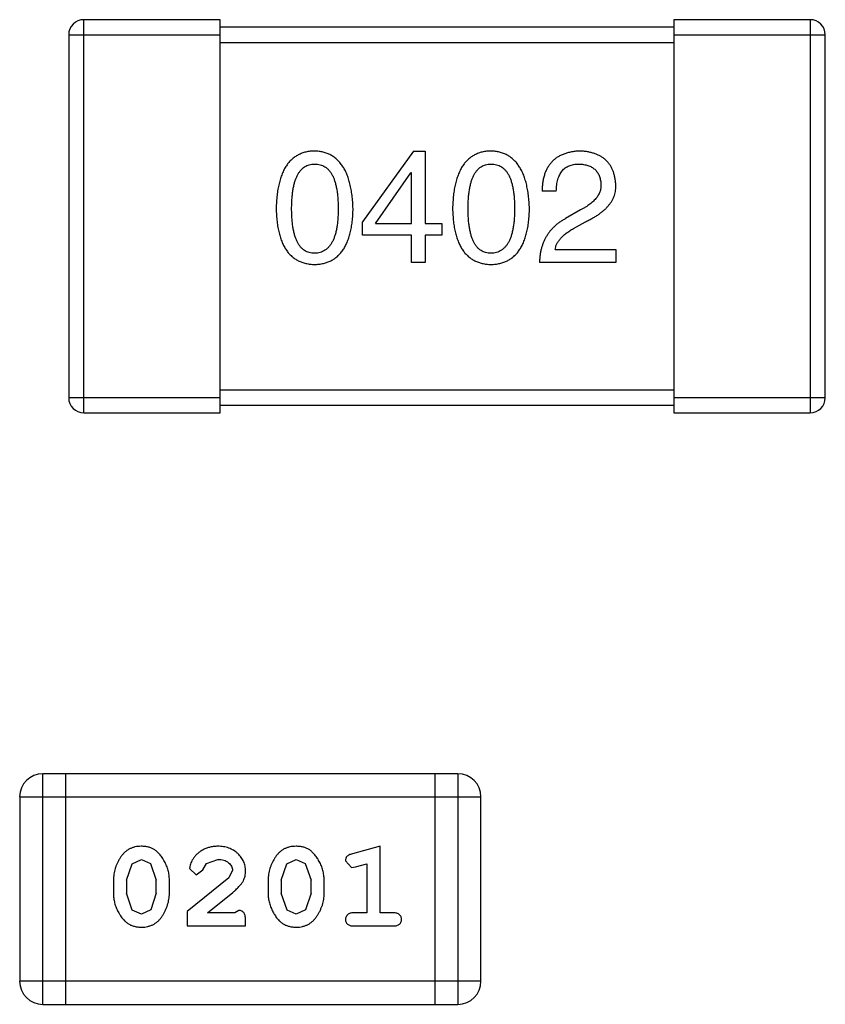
# Model space of a CAD drawing. Header units: inches. Extents: x -16 to 86, y -28 to 28.
# Tile 22 of 39: x 70.85 to 71.92, y -5.73 to -4.43. Entities that reach past the tile are written whole.
import ezdxf

# ---------------------------------------------------------------- set-up
doc = ezdxf.new("R2010")
doc.units = ezdxf.units.IN
doc.header["$LTSCALE"] = 1.21
doc.header["$MEASUREMENT"] = 0
doc.layers.get('0').update_dxf_attribs({"linetype": 'CONTINUOUS'})

msp = doc.modelspace()

# ---------------------------------------------------------------- linework, layer by layer
at = {"color": 6, "linetype": 'Continuous'}
for p, q in [((71.115, -4.425), (70.935, -4.425)), ((70.935, -4.945), (70.935, -4.425)), ((71.115, -4.945), (71.115, -4.425)), ((71.895, -4.425), (71.715, -4.425)), ((71.715, -4.425), (71.715, -4.945)), ((71.895, -4.425), (71.895, -4.945)), ((71.715, -4.435), (71.115, -4.435)), ((70.915, -4.445), (71.115, -4.445)), ((70.915, -4.445), (70.915, -4.925)), ((71.715, -4.445), (71.915, -4.445)), ((71.915, -4.925), (71.915, -4.445)), ((71.115, -4.455), (71.715, -4.455)), ((71.3706, -4.5988), (71.3034, -4.6922)), ((71.3706, -4.5988), (71.3861, -4.5988)), ((71.3861, -4.5988), (71.3861, -4.6947)), ((71.3206, -4.6947), (71.3673, -4.6274)), ((71.3681, -4.6274), (71.3673, -4.6274)), ((71.3681, -4.6947), (71.3681, -4.6274)), ((71.5595, -4.652), (71.5406, -4.652)), ((71.5914, -4.6766), (71.5717, -4.6881)), ((71.3034, -4.7102), (71.3034, -4.6922)), ((71.3206, -4.6947), (71.3681, -4.6947)), ((71.3861, -4.6947), (71.4083, -4.6947)), ((71.4083, -4.6947), (71.4083, -4.7102)), ((71.5824, -4.7012), (71.598, -4.6922)), ((71.3681, -4.7102), (71.3034, -4.7102)), ((71.3681, -4.7463), (71.3681, -4.7102)), ((71.4083, -4.7102), (71.3861, -4.7102)), ((71.3861, -4.7102), (71.3861, -4.7463)), ((71.5578, -4.7291), (71.6381, -4.7291)), ((71.6381, -4.7291), (71.6381, -4.7463)), ((71.3861, -4.7463), (71.3681, -4.7463)), ((71.6381, -4.7463), (71.5373, -4.7463)), ((71.715, -4.915), (71.115, -4.915)), ((71.115, -4.925), (70.915, -4.925)), ((71.115, -4.935), (71.715, -4.935)), ((71.915, -4.925), (71.715, -4.925)), ((70.935, -4.945), (71.115, -4.945)), ((71.715, -4.945), (71.895, -4.945)), ((71.4294, -5.4226), (70.8807, -5.4226)), ((70.8807, -5.7274), (70.8807, -5.4226)), ((70.9112, -5.7274), (70.9112, -5.4226)), ((71.3989, -5.4226), (71.3989, -5.7274)), ((71.4294, -5.4226), (71.4294, -5.7274)), ((70.8503, -5.453), (71.4599, -5.453)), ((70.8503, -5.453), (70.8503, -5.6969)), ((71.4599, -5.6969), (71.4599, -5.453)), ((71.3265, -5.5183), (71.29, -5.5282)), ((71.3265, -5.6064), (71.3265, -5.5183)), ((70.9915, -5.5632), (70.9987, -5.5414)), ((70.9987, -5.5414), (71.0111, -5.5356)), ((71.0111, -5.5356), (71.0232, -5.5409)), ((71.0232, -5.5409), (71.0308, -5.5632)), ((71.0748, -5.5476), (71.0837, -5.5561)), ((71.0921, -5.5495), (71.0971, -5.541)), ((71.0971, -5.541), (71.112, -5.5356)), ((71.196, -5.5632), (71.2032, -5.5414)), ((71.2032, -5.5414), (71.2156, -5.5356)), ((71.2156, -5.5356), (71.2277, -5.5409)), ((71.2277, -5.5409), (71.2353, -5.5632)), ((71.2809, -5.5374), (71.2888, -5.5466)), ((71.2888, -5.5466), (71.2942, -5.5456)), ((71.2942, -5.5456), (71.3092, -5.5414)), ((71.3092, -5.5414), (71.3092, -5.6064)), ((71.1267, -5.5599), (71.0717, -5.6048)), ((71.0837, -5.5561), (71.0921, -5.5495)), ((71.1315, -5.5501), (71.1267, -5.5599)), ((70.9741, -5.5629), (70.9741, -5.5807)), ((70.9915, -5.5632), (70.9915, -5.5804)), ((71.0308, -5.5804), (71.0308, -5.5632)), ((71.0481, -5.5807), (71.0481, -5.5629)), ((71.1787, -5.5629), (71.1787, -5.5807)), ((71.196, -5.5632), (71.196, -5.5804)), ((71.2353, -5.5804), (71.2353, -5.5632)), ((71.2526, -5.5807), (71.2526, -5.5629)), ((70.9991, -5.6027), (70.9915, -5.5804)), ((71.0308, -5.5804), (71.0235, -5.6022)), ((71.0984, -5.6064), (71.132, -5.5794)), ((71.2036, -5.6027), (71.196, -5.5804)), ((71.2353, -5.5804), (71.228, -5.6022)), ((71.0112, -5.608), (70.9991, -5.6027)), ((71.0235, -5.6022), (71.0112, -5.608)), ((71.0717, -5.6048), (71.0717, -5.6237)), ((71.1346, -5.6064), (71.0984, -5.6064)), ((71.1401, -5.6033), (71.1346, -5.6064)), ((71.2157, -5.608), (71.2036, -5.6027)), ((71.228, -5.6022), (71.2157, -5.608)), ((71.3092, -5.6064), (71.2919, -5.6064)), ((71.3438, -5.6064), (71.3265, -5.6064)), ((71.0717, -5.6237), (71.1488, -5.6237)), ((71.1488, -5.6237), (71.1488, -5.6159)), ((71.2919, -5.6237), (71.3438, -5.6237)), ((71.4599, -5.6969), (70.8503, -5.6969)), ((70.8807, -5.7274), (71.4294, -5.7274))]:
    msp.add_line(p, q, dxfattribs=at)
for centre, radius, start, end in [((70.935, -4.445), 0.02, 90, 180), ((71.895, -4.445), 0.02, 0, 90), ((70.935, -4.925), 0.02, 180, 270), ((71.895, -4.925), 0.02, 270, 0), ((70.8807, -5.453), 0.0305, 90, 180), ((71.4294, -5.453), 0.0305, 0, 90), ((70.8807, -5.6969), 0.0305, 180, 270), ((71.4294, -5.6969), 0.0305, 270, 0)]:
    msp.add_arc(centre, radius, start, end, dxfattribs=at)
for points, knots in [([(71.2401, -4.5988), (71.2381, -4.5988), (71.2342, -4.599), (71.2285, -4.6), (71.2233, -4.6016), (71.2184, -4.6037), (71.2139, -4.6065), (71.2097, -4.6098), (71.206, -4.6137), (71.2026, -4.6182), (71.1996, -4.6233), (71.197, -4.629), (71.1948, -4.6353), (71.1929, -4.6421), (71.1914, -4.6495), (71.1903, -4.6575), (71.1895, -4.666), (71.1893, -4.6719), (71.1892, -4.675)], [0, 0, 0, 0, 0.057911, 0.113262, 0.165956, 0.217443, 0.268511, 0.319665, 0.372, 0.426129, 0.483365, 0.543779, 0.607756, 0.676562, 0.749704, 0.827713, 0.911177, 1, 1, 1, 1]), ([(71.2909, -4.675), (71.2907, -4.672), (71.2905, -4.6661), (71.2896, -4.6576), (71.2884, -4.6497), (71.2869, -4.6424), (71.285, -4.6356), (71.2827, -4.6294), (71.2801, -4.6237), (71.2771, -4.6187), (71.2737, -4.6141), (71.27, -4.6102), (71.2659, -4.6068), (71.2614, -4.604), (71.2566, -4.6018), (71.2514, -4.6002), (71.2458, -4.5991), (71.242, -4.5989), (71.2401, -4.5988)], [0, 0, 0, 0, 0.088475, 0.171606, 0.249595, 0.322626, 0.391327, 0.455765, 0.516374, 0.573675, 0.628522, 0.681161, 0.732559, 0.783563, 0.83504, 0.887639, 0.942585, 1, 1, 1, 1]), ([(71.4732, -4.5988), (71.4712, -4.5988), (71.4673, -4.599), (71.4617, -4.6), (71.4565, -4.6016), (71.4515, -4.6037), (71.447, -4.6065), (71.4429, -4.6098), (71.4391, -4.6137), (71.4358, -4.6182), (71.4328, -4.6233), (71.4302, -4.629), (71.4279, -4.6353), (71.4261, -4.6421), (71.4245, -4.6495), (71.4235, -4.6575), (71.4227, -4.666), (71.4225, -4.6719), (71.4224, -4.675)], [0, 0, 0, 0, 0.057911, 0.113262, 0.165956, 0.217443, 0.268511, 0.319665, 0.372, 0.426129, 0.483365, 0.543779, 0.607756, 0.676562, 0.749704, 0.827713, 0.911177, 1, 1, 1, 1]), ([(71.524, -4.675), (71.5239, -4.672), (71.5236, -4.6661), (71.5228, -4.6576), (71.5216, -4.6497), (71.52, -4.6424), (71.5181, -4.6356), (71.5159, -4.6294), (71.5132, -4.6237), (71.5102, -4.6187), (71.5068, -4.6141), (71.5031, -4.6102), (71.499, -4.6068), (71.4946, -4.604), (71.4897, -4.6018), (71.4845, -4.6002), (71.479, -4.5991), (71.4752, -4.5989), (71.4732, -4.5988)], [0, 0, 0, 0, 0.088475, 0.171606, 0.249595, 0.322626, 0.391327, 0.455765, 0.516374, 0.573675, 0.628522, 0.681161, 0.732559, 0.783563, 0.83504, 0.887639, 0.942585, 1, 1, 1, 1]), ([(71.5914, -4.5988), (71.5894, -4.5989), (71.5855, -4.599), (71.5798, -4.5999), (71.5745, -4.601), (71.5695, -4.6026), (71.565, -4.6046), (71.5608, -4.6069), (71.557, -4.6097), (71.5537, -4.6128), (71.5507, -4.6164), (71.548, -4.6203), (71.5458, -4.6247), (71.544, -4.6294), (71.5425, -4.6345), (71.5415, -4.64), (71.5408, -4.6459), (71.5407, -4.6499), (71.5406, -4.652)], [0, 0, 0, 0, 0.07282, 0.141057, 0.2062, 0.267672, 0.326735, 0.383519, 0.439188, 0.494454, 0.549628, 0.605958, 0.66397, 0.72402, 0.787502, 0.854127, 0.925065, 1, 1, 1, 1]), ([(71.6381, -4.643), (71.638, -4.6413), (71.6377, -4.638), (71.6369, -4.6332), (71.6358, -4.6288), (71.6344, -4.6246), (71.6326, -4.6207), (71.6305, -4.6172), (71.6281, -4.6139), (71.6253, -4.611), (71.6222, -4.6084), (71.6187, -4.606), (71.615, -4.604), (71.6109, -4.6023), (71.6065, -4.601), (71.6018, -4.5999), (71.5967, -4.5991), (71.5932, -4.5989), (71.5914, -4.5988)], [0, 0, 0, 0, 0.070688, 0.137741, 0.201612, 0.262778, 0.321223, 0.378455, 0.434411, 0.490146, 0.546362, 0.603392, 0.662208, 0.723401, 0.787372, 0.85442, 0.925153, 1, 1, 1, 1]), ([(71.2097, -4.675), (71.2097, -4.6726), (71.2098, -4.668), (71.2102, -4.6613), (71.2107, -4.6551), (71.2115, -4.6493), (71.2126, -4.644), (71.2139, -4.6391), (71.2154, -4.6347), (71.2172, -4.6308), (71.2192, -4.6273), (71.2215, -4.6243), (71.224, -4.6217), (71.2267, -4.6196), (71.2297, -4.6179), (71.233, -4.6168), (71.2364, -4.6161), (71.2388, -4.616), (71.2401, -4.616)], [0, 0, 0, 0, 0.096452, 0.187278, 0.271765, 0.350519, 0.423437, 0.491321, 0.554011, 0.612224, 0.666281, 0.717003, 0.764884, 0.811423, 0.856783, 0.902993, 0.950236, 1, 1, 1, 1]), ([(71.2401, -4.616), (71.2413, -4.616), (71.2438, -4.6161), (71.2473, -4.6168), (71.2507, -4.6179), (71.2538, -4.6196), (71.2566, -4.6217), (71.2591, -4.6242), (71.2614, -4.6273), (71.2635, -4.6308), (71.2654, -4.6347), (71.2669, -4.6391), (71.2682, -4.644), (71.2693, -4.6493), (71.2702, -4.6551), (71.2708, -4.6613), (71.2711, -4.668), (71.2712, -4.6726), (71.2712, -4.675)], [0, 0, 0, 0, 0.050604, 0.098688, 0.145699, 0.191791, 0.238625, 0.286717, 0.337546, 0.391814, 0.449755, 0.512106, 0.579685, 0.652048, 0.730262, 0.814146, 0.904281, 1, 1, 1, 1]), ([(71.4429, -4.675), (71.4429, -4.6726), (71.4429, -4.668), (71.4433, -4.6613), (71.4439, -4.6551), (71.4447, -4.6493), (71.4458, -4.644), (71.447, -4.6391), (71.4486, -4.6347), (71.4504, -4.6308), (71.4524, -4.6273), (71.4546, -4.6243), (71.4571, -4.6217), (71.4599, -4.6196), (71.4629, -4.6179), (71.4661, -4.6168), (71.4696, -4.6161), (71.472, -4.616), (71.4732, -4.616)], [0, 0, 0, 0, 0.096452, 0.187278, 0.271765, 0.350519, 0.423437, 0.491321, 0.554011, 0.612224, 0.666281, 0.717003, 0.764884, 0.811423, 0.856783, 0.902993, 0.950236, 1, 1, 1, 1]), ([(71.4732, -4.616), (71.4745, -4.616), (71.4769, -4.6161), (71.4805, -4.6168), (71.4838, -4.6179), (71.4869, -4.6196), (71.4897, -4.6217), (71.4923, -4.6242), (71.4946, -4.6273), (71.4967, -4.6308), (71.4985, -4.6347), (71.5001, -4.6391), (71.5014, -4.644), (71.5025, -4.6493), (71.5033, -4.6551), (71.5039, -4.6613), (71.5043, -4.668), (71.5043, -4.6726), (71.5044, -4.675)], [0, 0, 0, 0, 0.050604, 0.098688, 0.145699, 0.191791, 0.238625, 0.286717, 0.337546, 0.391814, 0.449755, 0.512106, 0.579685, 0.652048, 0.730262, 0.814146, 0.904281, 1, 1, 1, 1]), ([(71.5595, -4.652), (71.5595, -4.6506), (71.5596, -4.6478), (71.56, -4.6437), (71.5607, -4.6398), (71.5615, -4.6363), (71.5626, -4.6331), (71.5639, -4.6301), (71.5654, -4.6274), (71.5672, -4.625), (71.5691, -4.6228), (71.5713, -4.621), (71.5737, -4.6194), (71.5764, -4.6181), (71.5792, -4.6172), (71.5823, -4.6165), (71.5855, -4.6161), (71.5878, -4.616), (71.589, -4.616)], [0, 0, 0, 0, 0.082594, 0.15978, 0.232961, 0.301462, 0.365595, 0.426678, 0.484662, 0.540809, 0.595146, 0.648401, 0.702272, 0.757102, 0.813447, 0.872233, 0.934055, 1, 1, 1, 1]), ([(71.589, -4.616), (71.5901, -4.616), (71.5923, -4.6161), (71.5955, -4.6165), (71.5984, -4.6171), (71.6012, -4.6178), (71.6038, -4.6188), (71.6062, -4.62), (71.6083, -4.6214), (71.6103, -4.6229), (71.612, -4.6247), (71.6136, -4.6266), (71.6149, -4.6287), (71.6161, -4.631), (71.617, -4.6336), (71.6177, -4.6363), (71.6182, -4.6392), (71.6184, -4.6412), (71.6185, -4.6422)], [0, 0, 0, 0, 0.076112, 0.148436, 0.216883, 0.281466, 0.34298, 0.402356, 0.459881, 0.51546, 0.571111, 0.62658, 0.683162, 0.741007, 0.801404, 0.863825, 0.930544, 1, 1, 1, 1]), ([(71.6185, -4.6422), (71.6185, -4.643), (71.6186, -4.6446), (71.6184, -4.647), (71.618, -4.6494), (71.6175, -4.6518), (71.6165, -4.654), (71.6155, -4.6563), (71.6141, -4.6585), (71.6125, -4.6607), (71.6107, -4.6628), (71.6087, -4.6649), (71.6064, -4.667), (71.6038, -4.669), (71.6011, -4.671), (71.5981, -4.6729), (71.5949, -4.6748), (71.5926, -4.676), (71.5914, -4.6766)], [0, 0, 0, 0, 0.052237, 0.103888, 0.155485, 0.207395, 0.259864, 0.31356, 0.369176, 0.4266, 0.486836, 0.550048, 0.61567, 0.685271, 0.75824, 0.834614, 0.915635, 1, 1, 1, 1]), ([(71.598, -4.6922), (71.5997, -4.6914), (71.603, -4.6899), (71.6077, -4.6874), (71.6121, -4.6848), (71.6161, -4.6821), (71.6198, -4.6794), (71.6232, -4.6765), (71.6262, -4.6736), (71.6289, -4.6705), (71.6313, -4.6674), (71.6333, -4.6642), (71.635, -4.6609), (71.6363, -4.6575), (71.6373, -4.654), (71.6379, -4.6504), (71.6382, -4.6467), (71.6382, -4.6443), (71.6381, -4.643)], [0, 0, 0, 0, 0.082731, 0.161257, 0.236138, 0.307554, 0.375712, 0.440848, 0.502916, 0.562567, 0.619798, 0.675716, 0.73039, 0.78386, 0.837315, 0.890547, 0.944917, 1, 1, 1, 1]), ([(71.1892, -4.675), (71.1893, -4.6779), (71.1895, -4.6836), (71.1903, -4.6919), (71.1914, -4.6997), (71.1929, -4.7068), (71.1948, -4.7134), (71.197, -4.7195), (71.1996, -4.725), (71.2027, -4.7299), (71.206, -4.7343), (71.2097, -4.7381), (71.2139, -4.7413), (71.2184, -4.744), (71.2233, -4.746), (71.2286, -4.7475), (71.2342, -4.7485), (71.2381, -4.7487), (71.2401, -4.7488)], [0, 0, 0, 0, 0.087693, 0.170223, 0.247496, 0.319826, 0.387768, 0.451403, 0.511459, 0.568358, 0.622671, 0.675251, 0.726739, 0.778422, 0.830759, 0.884394, 0.940865, 1, 1, 1, 1]), ([(71.2401, -4.734), (71.2388, -4.734), (71.2364, -4.7339), (71.233, -4.7332), (71.2297, -4.732), (71.2267, -4.7303), (71.224, -4.7283), (71.2215, -4.7257), (71.2192, -4.7227), (71.2172, -4.7192), (71.2154, -4.7153), (71.2139, -4.7109), (71.2126, -4.706), (71.2115, -4.7007), (71.2107, -4.6949), (71.2102, -4.6887), (71.2098, -4.682), (71.2097, -4.6774), (71.2097, -4.675)], [0, 0, 0, 0, 0.049766, 0.097012, 0.143225, 0.188786, 0.235079, 0.282962, 0.333687, 0.387747, 0.445963, 0.508657, 0.576545, 0.649868, 0.72822, 0.812712, 0.903543, 1, 1, 1, 1]), ([(71.2401, -4.7488), (71.242, -4.7487), (71.2459, -4.7485), (71.2516, -4.7475), (71.2568, -4.746), (71.2617, -4.744), (71.2662, -4.7413), (71.2704, -4.7381), (71.2741, -4.7343), (71.2775, -4.7299), (71.2805, -4.725), (71.2831, -4.7195), (71.2853, -4.7134), (71.2872, -4.7068), (71.2887, -4.6997), (71.2898, -4.6919), (71.2906, -4.6836), (71.2908, -4.6779), (71.2909, -4.675)], [0, 0, 0, 0, 0.059134, 0.115603, 0.169236, 0.221572, 0.273254, 0.32474, 0.377319, 0.431815, 0.488555, 0.548609, 0.612242, 0.680182, 0.75251, 0.829782, 0.91231, 1, 1, 1, 1]), ([(71.2712, -4.675), (71.2712, -4.6773), (71.2711, -4.6819), (71.2708, -4.6885), (71.2702, -4.6947), (71.2693, -4.7004), (71.2683, -4.7056), (71.2669, -4.7105), (71.2654, -4.7149), (71.2635, -4.7188), (71.2615, -4.7223), (71.2591, -4.7253), (71.2566, -4.7279), (71.2537, -4.7301), (71.2507, -4.7317), (71.2473, -4.733), (71.2438, -4.7338), (71.2413, -4.7339), (71.2401, -4.734)], [0, 0, 0, 0, 0.094834, 0.184067, 0.267029, 0.344713, 0.417334, 0.484367, 0.546941, 0.604717, 0.65953, 0.710539, 0.759381, 0.806382, 0.853027, 0.900623, 0.949121, 1, 1, 1, 1]), ([(71.4224, -4.675), (71.4225, -4.6779), (71.4227, -4.6836), (71.4235, -4.6919), (71.4245, -4.6997), (71.4261, -4.7068), (71.4279, -4.7134), (71.4302, -4.7195), (71.4328, -4.725), (71.4358, -4.7299), (71.4391, -4.7343), (71.4429, -4.7381), (71.447, -4.7413), (71.4516, -4.744), (71.4565, -4.746), (71.4617, -4.7475), (71.4673, -4.7485), (71.4712, -4.7487), (71.4732, -4.7488)], [0, 0, 0, 0, 0.087693, 0.170223, 0.247496, 0.319826, 0.387768, 0.451403, 0.511459, 0.568358, 0.622671, 0.675251, 0.726739, 0.778422, 0.830759, 0.884394, 0.940865, 1, 1, 1, 1]), ([(71.4732, -4.734), (71.472, -4.734), (71.4696, -4.7339), (71.4661, -4.7332), (71.4629, -4.732), (71.4599, -4.7303), (71.4571, -4.7283), (71.4546, -4.7257), (71.4524, -4.7227), (71.4504, -4.7192), (71.4486, -4.7153), (71.447, -4.7109), (71.4458, -4.706), (71.4447, -4.7007), (71.4439, -4.6949), (71.4433, -4.6887), (71.4429, -4.682), (71.4429, -4.6774), (71.4429, -4.675)], [0, 0, 0, 0, 0.049766, 0.097012, 0.143225, 0.188786, 0.235079, 0.282962, 0.333687, 0.387747, 0.445963, 0.508657, 0.576545, 0.649868, 0.72822, 0.812712, 0.903543, 1, 1, 1, 1]), ([(71.5044, -4.675), (71.5043, -4.6773), (71.5043, -4.6819), (71.5039, -4.6885), (71.5033, -4.6947), (71.5025, -4.7004), (71.5014, -4.7056), (71.5001, -4.7105), (71.4985, -4.7149), (71.4967, -4.7188), (71.4946, -4.7223), (71.4923, -4.7253), (71.4897, -4.7279), (71.4869, -4.7301), (71.4838, -4.7317), (71.4805, -4.733), (71.4769, -4.7338), (71.4745, -4.7339), (71.4732, -4.734)], [0, 0, 0, 0, 0.094834, 0.184067, 0.267029, 0.344713, 0.417334, 0.484367, 0.546941, 0.604717, 0.65953, 0.710539, 0.759381, 0.806382, 0.853027, 0.900623, 0.949121, 1, 1, 1, 1]), ([(71.4732, -4.7488), (71.4752, -4.7487), (71.4791, -4.7485), (71.4847, -4.7475), (71.49, -4.746), (71.4949, -4.744), (71.4994, -4.7413), (71.5035, -4.7381), (71.5073, -4.7343), (71.5106, -4.7299), (71.5136, -4.725), (71.5162, -4.7195), (71.5185, -4.7134), (71.5203, -4.7068), (71.5219, -4.6997), (71.523, -4.6919), (71.5237, -4.6836), (71.5239, -4.6779), (71.524, -4.675)], [0, 0, 0, 0, 0.059134, 0.115603, 0.169236, 0.221572, 0.273254, 0.32474, 0.377319, 0.431815, 0.488555, 0.548609, 0.612242, 0.680182, 0.75251, 0.829782, 0.91231, 1, 1, 1, 1]), ([(71.5717, -4.6881), (71.5704, -4.6889), (71.5677, -4.6904), (71.5639, -4.6929), (71.5603, -4.6956), (71.557, -4.6985), (71.5539, -4.7015), (71.5511, -4.7047), (71.5486, -4.7081), (71.5463, -4.7116), (71.5443, -4.7154), (71.5425, -4.7193), (71.541, -4.7234), (71.5397, -4.7276), (71.5387, -4.732), (71.538, -4.7366), (71.5375, -4.7414), (71.5374, -4.7446), (71.5373, -4.7463)], [0, 0, 0, 0, 0.065828, 0.130094, 0.192451, 0.254037, 0.313974, 0.373757, 0.433048, 0.492243, 0.551902, 0.611758, 0.672678, 0.734814, 0.798569, 0.863693, 0.930488, 1, 1, 1, 1]), ([(71.5578, -4.7291), (71.5581, -4.7278), (71.5586, -4.7252), (71.5602, -4.7214), (71.5624, -4.7177), (71.5652, -4.7142), (71.5686, -4.7107), (71.5726, -4.7074), (71.5773, -4.7042), (71.5806, -4.7022), (71.5824, -4.7012)], [0, 0, 0, 0, 0.103034, 0.208166, 0.318255, 0.434664, 0.559728, 0.695394, 0.841708, 1, 1, 1, 1]), ([(71.0109, -5.5183), (71.0095, -5.5184), (71.0067, -5.5184), (71.0026, -5.5191), (70.9988, -5.5203), (70.9952, -5.5218), (70.9919, -5.5239), (70.9889, -5.5264), (70.9861, -5.5294), (70.9836, -5.5328), (70.9814, -5.5364), (70.9795, -5.5401), (70.9778, -5.5438), (70.9765, -5.5475), (70.9754, -5.5513), (70.9747, -5.5552), (70.9742, -5.559), (70.9742, -5.5616), (70.9741, -5.5629)], [0, 0, 0, 0, 0.06692, 0.130834, 0.19258, 0.252759, 0.312631, 0.373411, 0.436359, 0.501894, 0.568244, 0.632472, 0.69556, 0.757163, 0.818592, 0.878885, 0.939235, 1, 1, 1, 1]), ([(71.0481, -5.5629), (71.0481, -5.5619), (71.048, -5.5597), (71.0477, -5.5565), (71.0472, -5.5534), (71.0465, -5.5503), (71.0456, -5.5472), (71.0445, -5.5442), (71.0432, -5.5413), (71.0417, -5.5384), (71.0401, -5.5356), (71.0385, -5.5331), (71.0368, -5.5308), (71.0351, -5.5287), (71.0334, -5.5268), (71.0317, -5.5252), (71.03, -5.5237), (71.0276, -5.5222), (71.0244, -5.5206), (71.0203, -5.5193), (71.0157, -5.5185), (71.0126, -5.5184), (71.0109, -5.5183)], [0, 0, 0, 0, 0.049855, 0.099516, 0.148482, 0.19758, 0.246804, 0.296268, 0.346517, 0.397047, 0.446826, 0.49336, 0.537801, 0.579207, 0.617974, 0.654833, 0.689171, 0.722088, 0.786392, 0.853518, 0.924186, 1, 1, 1, 1]), ([(71.1121, -5.5183), (71.1104, -5.5184), (71.107, -5.5185), (71.1021, -5.5193), (71.0974, -5.5208), (71.0929, -5.5228), (71.0887, -5.5252), (71.0851, -5.5281), (71.0819, -5.5313), (71.0794, -5.5349), (71.0774, -5.5385), (71.076, -5.5418), (71.075, -5.5448), (71.0749, -5.5467), (71.0748, -5.5476)], [0, 0, 0, 0, 0.098286, 0.193983, 0.289056, 0.384352, 0.477435, 0.566197, 0.652355, 0.737986, 0.818188, 0.887401, 0.94802, 1, 1, 1, 1]), ([(71.1488, -5.5511), (71.1487, -5.55), (71.1487, -5.5478), (71.1482, -5.5445), (71.1474, -5.5414), (71.1462, -5.5385), (71.1448, -5.5356), (71.143, -5.5329), (71.1409, -5.5303), (71.1385, -5.5279), (71.1358, -5.5256), (71.133, -5.5236), (71.13, -5.522), (71.1267, -5.5206), (71.1233, -5.5196), (71.1198, -5.5188), (71.116, -5.5184), (71.1134, -5.5183), (71.1121, -5.5183)], [0, 0, 0, 0, 0.060981, 0.120256, 0.178148, 0.236115, 0.293993, 0.352864, 0.413358, 0.476056, 0.539296, 0.602396, 0.665116, 0.728325, 0.792919, 0.859317, 0.928302, 1, 1, 1, 1]), ([(71.2155, -5.5183), (71.214, -5.5184), (71.2112, -5.5184), (71.2071, -5.5191), (71.2033, -5.5203), (71.1997, -5.5218), (71.1964, -5.5239), (71.1934, -5.5264), (71.1906, -5.5294), (71.1881, -5.5328), (71.1859, -5.5364), (71.184, -5.5401), (71.1823, -5.5438), (71.181, -5.5475), (71.1799, -5.5513), (71.1792, -5.5552), (71.1787, -5.559), (71.1787, -5.5616), (71.1787, -5.5629)], [0, 0, 0, 0, 0.06692, 0.130834, 0.19258, 0.252759, 0.312631, 0.373411, 0.436359, 0.501894, 0.568244, 0.632472, 0.69556, 0.757163, 0.818592, 0.878885, 0.939235, 1, 1, 1, 1]), ([(71.2526, -5.5629), (71.2526, -5.5619), (71.2525, -5.5597), (71.2522, -5.5565), (71.2517, -5.5534), (71.251, -5.5503), (71.2501, -5.5472), (71.249, -5.5442), (71.2477, -5.5413), (71.2462, -5.5384), (71.2446, -5.5356), (71.243, -5.5331), (71.2413, -5.5308), (71.2397, -5.5287), (71.2379, -5.5268), (71.2362, -5.5252), (71.2345, -5.5237), (71.2321, -5.5222), (71.229, -5.5206), (71.2248, -5.5193), (71.2202, -5.5185), (71.2171, -5.5184), (71.2155, -5.5183)], [0, 0, 0, 0, 0.049855, 0.099516, 0.148482, 0.19758, 0.246804, 0.296268, 0.346517, 0.397047, 0.446826, 0.49336, 0.537801, 0.579207, 0.617974, 0.654833, 0.689171, 0.722088, 0.786392, 0.853518, 0.924186, 1, 1, 1, 1]), ([(71.29, -5.5282), (71.2891, -5.5285), (71.2875, -5.5289), (71.2855, -5.5298), (71.2838, -5.5307), (71.2826, -5.5317), (71.2818, -5.5329), (71.2813, -5.5342), (71.2809, -5.5357), (71.2809, -5.5368), (71.2809, -5.5374)], [0, 0, 0, 0, 0.187321, 0.344927, 0.475328, 0.579604, 0.674244, 0.773631, 0.882025, 1, 1, 1, 1]), ([(71.112, -5.5356), (71.1134, -5.5357), (71.1161, -5.5358), (71.1199, -5.5366), (71.1233, -5.538), (71.1261, -5.5399), (71.1285, -5.5422), (71.1302, -5.5446), (71.1313, -5.5473), (71.1314, -5.5492), (71.1315, -5.5501)], [0, 0, 0, 0, 0.156344, 0.299348, 0.4327, 0.561, 0.682299, 0.791883, 0.89611, 1, 1, 1, 1]), ([(71.132, -5.5794), (71.1329, -5.5786), (71.1346, -5.5771), (71.1369, -5.5749), (71.1391, -5.5728), (71.1409, -5.5708), (71.1425, -5.5689), (71.1439, -5.5672), (71.145, -5.5655), (71.1461, -5.5635), (71.1472, -5.5609), (71.1481, -5.5577), (71.1487, -5.5545), (71.1487, -5.5522), (71.1488, -5.5511)], [0, 0, 0, 0, 0.103002, 0.197728, 0.285279, 0.365235, 0.437224, 0.502446, 0.560545, 0.611446, 0.707576, 0.80349, 0.900532, 1, 1, 1, 1]), ([(70.9741, -5.5807), (70.9742, -5.5818), (70.9742, -5.5839), (70.9745, -5.5871), (70.975, -5.5902), (70.9757, -5.5933), (70.9766, -5.5963), (70.9777, -5.5993), (70.979, -5.6023), (70.9804, -5.6052), (70.982, -5.6079), (70.9836, -5.6104), (70.9853, -5.6127), (70.9869, -5.6149), (70.9886, -5.6167), (70.9903, -5.6184), (70.9921, -5.6198), (70.9944, -5.6214), (70.9976, -5.623), (71.0018, -5.6243), (71.0064, -5.6252), (71.0095, -5.6252), (71.0112, -5.6253)], [0, 0, 0, 0, 0.049886, 0.09882, 0.148132, 0.19689, 0.246038, 0.295176, 0.345305, 0.395692, 0.445312, 0.491875, 0.535813, 0.577009, 0.616081, 0.652689, 0.687585, 0.720206, 0.785062, 0.85223, 0.923759, 1, 1, 1, 1]), ([(71.0112, -5.6253), (71.0126, -5.6253), (71.0155, -5.6252), (71.0195, -5.6245), (71.0234, -5.6233), (71.027, -5.6218), (71.0303, -5.6197), (71.0333, -5.6172), (71.0361, -5.6143), (71.0386, -5.6109), (71.0408, -5.6073), (71.0427, -5.6036), (71.0444, -5.5999), (71.0457, -5.5961), (71.0468, -5.5923), (71.0475, -5.5885), (71.048, -5.5846), (71.0481, -5.582), (71.0481, -5.5807)], [0, 0, 0, 0, 0.067217, 0.131051, 0.19272, 0.252824, 0.312745, 0.373449, 0.436041, 0.501494, 0.567761, 0.632087, 0.695096, 0.757109, 0.817993, 0.878657, 0.939311, 1, 1, 1, 1]), ([(71.1787, -5.5807), (71.1787, -5.5818), (71.1787, -5.5839), (71.179, -5.5871), (71.1795, -5.5902), (71.1802, -5.5933), (71.1811, -5.5963), (71.1822, -5.5993), (71.1835, -5.6023), (71.1849, -5.6052), (71.1865, -5.6079), (71.1881, -5.6104), (71.1898, -5.6127), (71.1914, -5.6149), (71.1931, -5.6167), (71.1948, -5.6184), (71.1966, -5.6198), (71.1989, -5.6214), (71.2021, -5.623), (71.2063, -5.6243), (71.2109, -5.6252), (71.2141, -5.6252), (71.2157, -5.6253)], [0, 0, 0, 0, 0.049886, 0.09882, 0.148132, 0.19689, 0.246038, 0.295176, 0.345305, 0.395692, 0.445312, 0.491875, 0.535813, 0.577009, 0.616081, 0.652689, 0.687585, 0.720206, 0.785062, 0.85223, 0.923759, 1, 1, 1, 1]), ([(71.2157, -5.6253), (71.2171, -5.6253), (71.22, -5.6252), (71.2241, -5.6245), (71.2279, -5.6233), (71.2315, -5.6218), (71.2348, -5.6197), (71.2378, -5.6172), (71.2406, -5.6143), (71.2431, -5.6109), (71.2453, -5.6073), (71.2472, -5.6036), (71.2489, -5.5999), (71.2503, -5.5961), (71.2513, -5.5923), (71.2521, -5.5885), (71.2525, -5.5846), (71.2526, -5.582), (71.2526, -5.5807)], [0, 0, 0, 0, 0.067217, 0.131051, 0.19272, 0.252824, 0.312745, 0.373449, 0.436041, 0.501494, 0.567761, 0.632087, 0.695096, 0.757109, 0.817993, 0.878657, 0.939311, 1, 1, 1, 1]), ([(71.1488, -5.6159), (71.1487, -5.6148), (71.1487, -5.6128), (71.1483, -5.6101), (71.1476, -5.6079), (71.1465, -5.6061), (71.1452, -5.6048), (71.1437, -5.6039), (71.142, -5.6033), (71.1407, -5.6033), (71.1401, -5.6033)], [0, 0, 0, 0, 0.1844, 0.34094, 0.473574, 0.586824, 0.690029, 0.789175, 0.890445, 1, 1, 1, 1]), ([(71.2919, -5.6064), (71.291, -5.6064), (71.2893, -5.6065), (71.287, -5.6069), (71.2851, -5.6077), (71.2835, -5.6088), (71.2824, -5.6101), (71.2815, -5.6116), (71.281, -5.6133), (71.2809, -5.6145), (71.2809, -5.6151)], [0, 0, 0, 0, 0.169102, 0.317658, 0.446239, 0.563118, 0.671828, 0.776546, 0.884858, 1, 1, 1, 1]), ([(71.3549, -5.6151), (71.3548, -5.6145), (71.3548, -5.6133), (71.3543, -5.6116), (71.3534, -5.6101), (71.3522, -5.6088), (71.3507, -5.6077), (71.3487, -5.6069), (71.3464, -5.6065), (71.3447, -5.6064), (71.3438, -5.6064)], [0, 0, 0, 0, 0.11517, 0.223509, 0.328254, 0.438012, 0.553651, 0.682263, 0.830856, 1, 1, 1, 1]), ([(71.2809, -5.6151), (71.2809, -5.6157), (71.281, -5.6169), (71.2815, -5.6185), (71.2823, -5.6201), (71.2835, -5.6214), (71.2851, -5.6225), (71.287, -5.6232), (71.2893, -5.6237), (71.291, -5.6237), (71.2919, -5.6237)], [0, 0, 0, 0, 0.115051, 0.223278, 0.329269, 0.437893, 0.554681, 0.682591, 0.83103, 1, 1, 1, 1]), ([(71.3438, -5.6237), (71.3447, -5.6237), (71.3464, -5.6237), (71.3487, -5.6232), (71.3507, -5.6225), (71.3522, -5.6214), (71.3534, -5.6201), (71.3542, -5.6185), (71.3548, -5.6169), (71.3548, -5.6157), (71.3549, -5.6151)], [0, 0, 0, 0, 0.169012, 0.317488, 0.445429, 0.560977, 0.67065, 0.776666, 0.88492, 1, 1, 1, 1])]:
    msp.add_open_spline(points, degree=3, knots=knots, dxfattribs=at)

doc.saveas('drawing.dxf')
